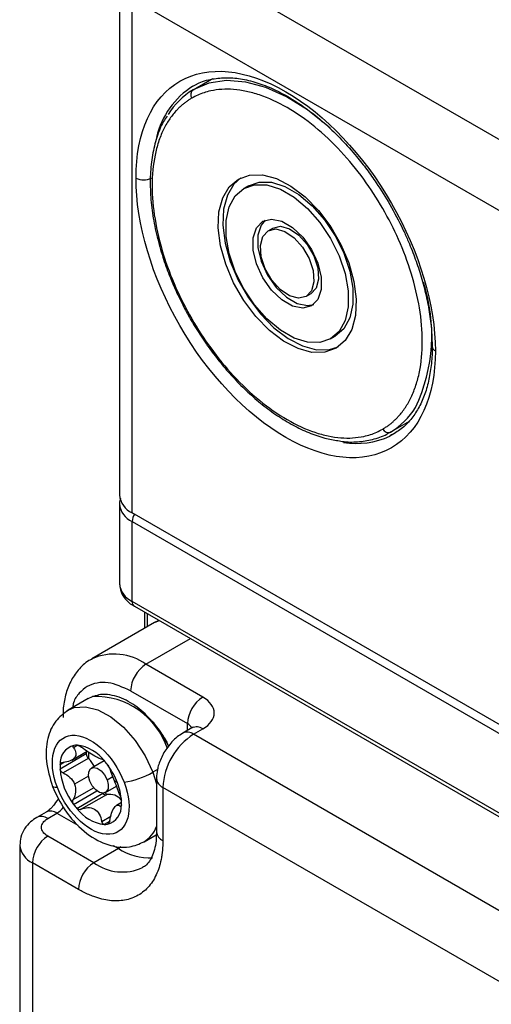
# Model space of a CAD drawing. Header units: millimetres. Extents: x 19 to 819, y 19 to 629.
# Tile 39 of 43: x 657 to 681, y 533 to 582. Entities that reach past the tile are written whole.
import ezdxf

# ---------------------------------------------------------------- set-up
doc = ezdxf.new("R2010")
doc.units = ezdxf.units.MM
doc.header["$LTSCALE"] = 3

msp = doc.modelspace()

# ---------------------------------------------------------------- linework, layer by layer
for p, q in [((664.416083, 585.80256), (682.929424, 575.115036)), ((662.234265, 584.021017), (662.234265, 558.188635)), ((662.873304, 557.298008), (662.873304, 583.13039)), ((662.873304, 583.13039), (682.647076, 571.715234)), ((665.932116, 578.544932), (666.857783, 579.079308)), ((666.931335, 579.105142), (666.867375, 579.063673)), ((665.927847, 578.731414), (666.123635, 578.83599)), ((668.713934, 573.726682), (668.482517, 573.593088)), ((669.70979, 571.467389), (669.941207, 571.600983)), ((671.850298, 568.294341), (671.618881, 568.160747)), ((672.846154, 566.035048), (673.07757, 566.168642)), ((676.785056, 561.884768), (675.859389, 561.350392)), ((676.017936, 561.252973), (675.822147, 561.148396)), ((662.234265, 557.743249), (662.234265, 553.734776)), ((733.069723, 516.774478), (662.873304, 557.298008)), ((662.873304, 556.852622), (733.069723, 516.329092)), ((662.873304, 552.844149), (662.873304, 556.852622)), ((733.069723, 512.320619), (662.873304, 552.844149)), ((662.986294, 552.594415), (733.182712, 512.070885)), ((663.484934, 552.306556), (663.484934, 551.478919)), ((663.644694, 551.571146), (663.644694, 552.214329)), ((664.003199, 551.778107), (660.840504, 549.952322)), ((664.217406, 551.883709), (664.003199, 551.778107)), ((664.23657, 551.872646), (664.008513, 551.774084)), ((663.567555, 549.682278), (665.799182, 550.970569)), ((666.421695, 548.034618), (663.567555, 549.682278)), ((662.796165, 548.346193), (665.650305, 546.698533)), ((660.655813, 547.956243), (659.653007, 547.377336)), ((660.655813, 547.956243), (660.885176, 548.060085)), ((659.606938, 547.349425), (659.653007, 547.377336)), ((665.876284, 546.485498), (665.413451, 546.21831)), ((665.650305, 546.355043), (665.650305, 546.698533)), ((665.958861, 546.164301), (666.421695, 546.431489)), ((723.041663, 513.211101), (665.958861, 546.164301)), ((659.839854, 544.863556), (660.610506, 545.308445)), ((660.147631, 545.610685), (659.927173, 545.483418)), ((660.561367, 545.175897), (659.250006, 544.418864)), ((659.47136, 544.758939), (659.251154, 544.631817)), ((660.667161, 544.955187), (659.401337, 544.224443)), ((661.467344, 544.834758), (660.821731, 544.462054)), ((664.143687, 544.393872), (663.908429, 544.258061)), ((663.908429, 544.258061), (664.096563, 543.681363)), ((660.678953, 544.061068), (659.977764, 543.65628)), ((661.612024, 543.88276), (661.897834, 544.047755)), ((662.131403, 543.732408), (661.989038, 543.816957)), ((664.096563, 543.937444), (664.096563, 541.265129)), ((659.913186, 542.890365), (660.934661, 543.480051)), ((659.932471, 542.640094), (661.104221, 543.316531)), ((661.530765, 543.23384), (662.086917, 543.5549)), ((664.416083, 543.49213), (664.416083, 540.819815)), ((721.498885, 510.53893), (664.416083, 543.49213)), ((660.0921, 542.439985), (661.403461, 543.197018)), ((661.576079, 543.123349), (660.310256, 542.392604)), ((662.333324, 542.728819), (662.077207, 542.580966)), ((662.267989, 542.549004), (662.324063, 542.581375)), ((658.548087, 542.253644), (658.085253, 541.986456)), ((658.630664, 541.932447), (659.093497, 542.199636)), ((659.093497, 542.199636), (660.141032, 541.594907)), ((661.345083, 541.787791), (661.80098, 542.050974)), ((661.73616, 541.786138), (661.47187, 541.633567)), ((661.632648, 541.646411), (661.672661, 541.66951)), ((660.944831, 539.70588), (658.630664, 541.04182)), ((663.470878, 540.763872), (664.086515, 541.119271)), ((657.220235, 540.596362), (657.220235, 483.655106)), ((662.179054, 540.418381), (660.944831, 539.70588)), ((661.919567, 540.56818), (662.179054, 540.418381)), ((657.859274, 539.705735), (657.859274, 482.764479)), ((660.173442, 538.369795), (657.859274, 539.705735))]:
    msp.add_line(p, q)
at = {"flags": 128}
for points in [[(672.827245, 576.625764), (672.712569, 576.728653), (671.681703, 577.548997), (670.633279, 578.199539), (669.590719, 578.665748), (668.577311, 578.93721), (667.615694, 579.007859), (666.727347, 578.876119), (665.932116, 578.544932)], [(673.118881, 565.56267), (672.554914, 565.360871), (671.908321, 565.353698), (671.207359, 565.541465), (670.482664, 565.915965), (669.765909, 566.46083), (669.08842, 567.152249), (668.479806, 567.960001), (667.966666, 568.848785), (667.571428, 569.779757), (667.311364, 570.712228), (667.197841, 571.605445), (667.235821, 572.420371), (667.423643, 573.121388), (667.753099, 573.67786), (668.20979, 574.065465)], [(668.328426, 574.127652), (667.984516, 573.811454), (667.65506, 573.254982), (667.467238, 572.553965), (667.429258, 571.739039), (667.542781, 570.845822), (667.802844, 569.913351), (668.198083, 568.982379), (668.711223, 568.093595), (669.319837, 567.285843), (669.997326, 566.594425), (670.714081, 566.049559), (671.438776, 565.675059), (672.139737, 565.487292), (672.786331, 565.494465), (673.231662, 565.634078)], [(668.20979, 574.065465), (668.773756, 574.267264), (669.42035, 574.274437), (670.121312, 574.086671), (670.846007, 573.712171), (671.562761, 573.167305), (672.240251, 572.475887), (672.848865, 571.668135), (673.362004, 570.779351), (673.757243, 569.848379), (674.017307, 568.915908), (674.13083, 568.022691), (674.09285, 567.207765), (673.905028, 566.506748), (673.575572, 565.950276), (673.118881, 565.56267)], [(672.846154, 566.035048), (672.305951, 565.849431), (671.68343, 565.862618), (671.009808, 566.073947), (670.318863, 566.472822), (669.645241, 567.03924), (669.02272, 567.7448), (668.482517, 568.554122), (668.05172, 569.426622), (667.75193, 570.318551), (667.59818, 571.185183), (667.59818, 571.983061), (667.75193, 572.672177), (668.05172, 573.217975), (668.482517, 573.593088)], [(668.482517, 573.593088), (669.02272, 573.778704), (669.645241, 573.765517), (670.318863, 573.554188), (671.009808, 573.155314), (671.68343, 572.588896), (672.305951, 571.883336), (672.846154, 571.074014), (673.276951, 570.201514), (673.576741, 569.309585), (673.730491, 568.442953), (673.730491, 567.645075), (673.576741, 566.955959), (673.276951, 566.41016), (672.846154, 566.035048)], [(668.713934, 573.726682), (669.254137, 573.912298), (669.876657, 573.899111), (670.550279, 573.687782), (671.241225, 573.288908), (671.914847, 572.72249), (672.537367, 572.01693), (673.07757, 571.207608), (673.508368, 570.335108), (673.808158, 569.443179), (673.961908, 568.576547), (673.961908, 567.778669), (673.808158, 567.089553), (673.508368, 566.543754), (673.07757, 566.168642)], [(669.558336, 571.997154), (669.349298, 571.750315), (669.181495, 571.250813), (669.181495, 570.62375), (669.349298, 569.930506), (669.668479, 569.238942), (670.107795, 568.616752), (670.62424, 568.124841), (671.167264, 567.81136), (671.68371, 567.706996), (672.001751, 567.764576)], [(669.437063, 571.939767), (669.876378, 572.054734), (670.392824, 571.950369), (670.935847, 571.636889), (671.452293, 571.144977), (671.891608, 570.522788), (672.210789, 569.831223), (672.378593, 569.13798), (672.378593, 568.510917), (672.210789, 568.011415), (671.891608, 567.688369)], [(671.891608, 567.688369), (671.452293, 567.573402), (670.935847, 567.677766), (670.392824, 567.991247), (669.876378, 568.483158), (669.437063, 569.105348), (669.117882, 569.796912), (668.950078, 570.490156), (668.950078, 571.117219), (669.117882, 571.616721), (669.437063, 571.939767)], [(671.618881, 568.160747), (671.234841, 568.071924), (670.78199, 568.193229), (670.314948, 568.510031), (669.890047, 568.98412), (669.558537, 569.558312), (669.360402, 570.163352), (669.319541, 570.726264), (669.440882, 571.179151), (669.70979, 571.467389)], [(669.70979, 571.467389), (670.09383, 571.556212), (670.546681, 571.434907), (671.013723, 571.118105), (671.438624, 570.644016), (671.770134, 570.069824), (671.968269, 569.464783), (672.00913, 568.901872), (671.887788, 568.448985), (671.618881, 568.160747)], [(669.941207, 571.600983), (670.325247, 571.689806), (670.778098, 571.568501), (671.24514, 571.251699), (671.670041, 570.77761), (672.001551, 570.203418), (672.199686, 569.598377), (672.240546, 569.035466), (672.119205, 568.582579), (671.850298, 568.294341)], [(659.653007, 547.377336), (659.953455, 547.50317), (660.519131, 547.54836), (661.14541, 547.391437), (661.795898, 547.041518), (662.432788, 546.518941), (663.019068, 545.854075), (663.520666, 545.085561), (663.908429, 544.258061)], [(660.740472, 543.813134), (660.678738, 544.063145), (660.692745, 544.280394), (660.780361, 544.431807), (660.928248, 544.494333), (661.11389, 544.458452), (661.309026, 544.329628), (661.483947, 544.127471), (661.612024, 543.88276)], [(661.612024, 543.88276), (661.673758, 543.632749), (661.659751, 543.4155), (661.572135, 543.264087), (661.424248, 543.201561), (661.238606, 543.237442), (661.043471, 543.366266), (660.868549, 543.568422), (660.740472, 543.813134)], [(659.114492, 543.491392), (658.99852, 543.4895), (658.91665, 543.504794), (658.872026, 543.536685), (658.86738, 543.545887)], [(661.597277, 543.13219), (661.541552, 543.190246), (661.510873, 543.223578)], [(662.300786, 540.502658), (662.299446, 540.501575), (662.179054, 540.418381)]]:
    msp.add_lwpolyline(points, dxfattribs=at)
for centre, radius, start, end in [((668.121783, 575.231575), 4.130645, 122.0822766, 166.7838203), ((667.806765, 575.40339), 3.65836, 120.8257547, 148.6692794), ((666.111024, 578.301835), 0.301835, 126.3512434, 215.1850856), ((663.451846, 574.855731), 0.838376, 242.6096722, 297.3903278), ((669.527584, 566.216553), 8.404869, 334.4358349, 18.3397535), ((678.215775, 565.673316), 0.268097, 184.47033, 246.3531754), ((673.984739, 564.491934), 3.65836, 300.8257547, 328.6692794), ((674.134401, 564.801175), 4.023839, 260.8553982, 294.7990276), ((675.738328, 561.626921), 0.301868, 204.8162992, 293.6430708), ((663.326171, 558.297521), 1.097322, 185.6947993, 245.6253417), ((663.326591, 557.852632), 1.097948, 185.8012346, 245.6160593), ((663.680549, 556.819597), 0.80792, 149.2412088, 177.6573308), ((663.326171, 553.843662), 1.097322, 185.6947993, 245.6253417), ((663.132769, 552.811114), 0.261559, 172.7441705, 235.9436491), ((661.966991, 547.444168), 2.751534, 54.4298911, 113.7641004), ((664.470947, 548.269981), 1.676514, 122.6054783, 177.3945215), ((661.031086, 544.265938), 3.796952, 18.097188, 92.2023171), ((667.325087, 546.622321), 1.676514, 122.6054783, 177.3945215), ((665.642302, 545.748127), 0.522887, 52.7418681, 116.0036477), ((665.404719, 546.225806), 0.532713, 28.981389, 62.5476469), ((666.102146, 545.985437), 0.548702, 54.3824225, 114.307119), ((667.765645, 543.339707), 3.353029, 122.6054783, 177.3945215), ((660.18507, 544.698282), 0.936278, 104.6381965, 184.0707581), ((660.099157, 544.730498), 0.886573, 89.3485717, 99.7865563), ((659.86162, 543.609752), 2.022477, 36.4234952, 82.9674881), ((662.693003, 545.273406), 2.133865, 179.8553129, 182.6190966), ((662.74516, 545.206388), 2.070222, 178.4099475, 187.6923011), ((660.90651, 545.205625), 0.346421, 184.9229063, 226.2969076), ((659.598849, 543.839732), 1.544516, 44.8644466, 46.2367198), ((659.412624, 543.668376), 1.797416, 29.4511727, 44.5483535), ((658.805377, 542.506109), 3.537306, 36.5062025, 40.6533428), ((661.284997, 544.514367), 2.037231, 176.6949472, 182.6869334), ((662.614945, 544.689592), 3.375813, 184.5998502, 217.3810043), ((658.646941, 542.388406), 3.734678, 21.0922808, 36.5116301), ((661.879303, 547.789567), 4.072946, 278.2908634, 299.8807316), ((664.632006, 543.984279), 0.537432, 184.9311391, 246.3112002), ((659.419096, 542.658561), 2.917148, 3.4029522, 21.5994421), ((661.542636, 543.284054), 0.164149, 212.0209622, 281.7556723), ((661.728955, 542.786639), 0.36979, 110.8602594, 114.4194903), ((661.742364, 542.383182), 0.762931, 39.8876051, 100.962768), ((660.29611, 542.736214), 2.037231, 356.6949472, 2.6869334), ((658.773386, 541.752019), 0.550302, 54.4297422, 113.7657986), ((658.489912, 543.192838), 1.162225, 301.2877156, 323.4082517), ((662.77573, 544.744472), 3.537306, 216.5062025, 220.6533428), ((661.719487, 543.640828), 2.022477, 216.4234952, 262.9674881), ((661.396037, 542.552298), 0.936278, 284.6381965, 4.0707581), ((658.311026, 541.48615), 0.548953, 54.3898593, 114.2217915), ((661.481949, 542.520083), 0.886573, 269.3485717, 279.7865563), ((662.701497, 542.02947), 1.480629, 300.5136011, 340.4264222), ((659.534056, 539.629523), 1.676514, 122.6054783, 177.3945215), ((664.642516, 541.319572), 0.548661, 185.6947993, 245.6253417), ((658.31285, 540.706087), 1.098378, 185.8741515, 245.6096926), ((663.779254, 542.915927), 2.966205, 237.3519446, 272.3227674), ((661.848223, 538.293583), 1.676514, 122.6054783, 177.3945215), ((662.383079, 541.713884), 2.469947, 234.3876018, 294.2476835)]:
    msp.add_arc(centre, radius, start, end)
for points, knots in [([(663.066152, 574.111343), (663.066152, 576.41469), (663.858585, 578.166409), (666.679444, 579.795386), (668.592548, 579.606048), (672.581845, 577.303075), (674.494949, 575.283591), (677.315808, 570.39772), (678.108241, 567.731076), (678.108241, 565.42773)], [0, 0, 0, 0, 0.25, 0.25, 0.5, 0.5, 0.75, 0.75, 1, 1, 1, 1]), ([(666.104491, 578.819605), (666.118576, 578.828542), (666.353777, 578.977774), (666.862871, 579.102358), (667.626279, 579.181987), (668.411465, 579.104555), (669.23051, 578.895345), (670.07562, 578.553568), (670.932581, 578.086126), (671.784913, 577.502645), (672.611751, 576.820555), (673.405141, 576.051555), (674.089207, 575.283761), (674.664951, 574.551323), (675.234433, 573.757077), (675.597134, 573.157074), (675.819115, 572.789859)], [0, 0, 0, 0, 0.006203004, 0.103582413, 0.187107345, 0.268298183, 0.348191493, 0.427423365, 0.506173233, 0.58435492, 0.661486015, 0.736228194, 0.811566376, 0.866066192, 0.9180295, 1, 1, 1, 1]), ([(675.464335, 561.500224), (675.512766, 561.529179), (675.609542, 561.587037), (675.74884, 561.683481), (675.883608, 561.786866), (676.013441, 561.897888), (676.13845, 562.016367), (676.34546, 562.233389), (676.613245, 562.578363), (676.907859, 563.100837), (677.14549, 563.696552), (677.380218, 564.593587), (677.501012, 565.867538), (677.356823, 567.557024), (676.942251, 569.304405), (676.304833, 571.002405), (675.491191, 572.601458), (674.5132, 574.105604), (673.361427, 575.506576), (672.055484, 576.739212), (670.664508, 577.708709), (669.501042, 578.240894), (668.60688, 578.486056), (667.97232, 578.57806), (667.372478, 578.584036), (666.881085, 578.516694), (666.481722, 578.408505), (666.162271, 578.288138), (665.963716, 578.181357), (665.864335, 578.127912)], [0, 0, 0, 0, 0.009730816, 0.019444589, 0.029150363, 0.038857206, 0.048574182, 0.058310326, 0.089196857, 0.120102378, 0.152276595, 0.184469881, 0.25011907, 0.315768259, 0.380053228, 0.441772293, 0.50000334, 0.558234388, 0.619953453, 0.684238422, 0.749887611, 0.8155368, 0.847711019, 0.879904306, 0.910790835, 0.941696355, 0.961138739, 0.980549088, 1, 1, 1, 1]), ([(665.864335, 578.127912), (665.815905, 578.098957), (665.719129, 578.041099), (665.579831, 577.944655), (665.445063, 577.84127), (665.315229, 577.730247), (665.190221, 577.611768), (664.983211, 577.394747), (664.715425, 577.049772), (664.420812, 576.527299), (664.183181, 575.931584), (663.948452, 575.034548), (663.827659, 573.760598), (663.971848, 572.071111), (664.386419, 570.32373), (665.023838, 568.62573), (665.83748, 567.026678), (666.81547, 565.522532), (667.967244, 564.12156), (669.273187, 562.888924), (670.664163, 561.919427), (671.827629, 561.387242), (672.721791, 561.14208), (673.356351, 561.050075), (673.956193, 561.0441), (674.447586, 561.111442), (674.846949, 561.219631), (675.166399, 561.339998), (675.364954, 561.446778), (675.464335, 561.500224)], [0, 0, 0, 0, 0.009730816, 0.019444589, 0.029150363, 0.038857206, 0.048574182, 0.058310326, 0.089196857, 0.120102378, 0.152276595, 0.184469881, 0.25011907, 0.315768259, 0.380053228, 0.441772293, 0.50000334, 0.558234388, 0.619953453, 0.684238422, 0.749887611, 0.8155368, 0.847711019, 0.879904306, 0.910790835, 0.941696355, 0.961138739, 0.980549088, 1, 1, 1, 1]), ([(664.623294, 577.224026), (664.563123, 577.135687), (664.349703, 576.822361), (664.099689, 576.166817), (663.875214, 575.280176), (663.772339, 574.312618), (663.77969, 573.291935), (663.894327, 572.238224), (664.104656, 571.185907), (664.389068, 570.181535), (664.704147, 569.301186), (665.04204, 568.50018), (665.39686, 567.756232), (665.675549, 567.257092), (665.811928, 567.012833)], [0, 0, 0, 0, 0.03964876, 0.14063036, 0.240974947, 0.340550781, 0.43916328, 0.536417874, 0.631271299, 0.720701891, 0.800972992, 0.862546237, 0.932735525, 1, 1, 1, 1]), ([(678.108241, 565.42773), (678.108241, 563.124383), (677.315808, 561.372664), (674.494949, 559.743687), (672.581845, 559.933025), (668.592548, 562.235998), (666.679444, 564.255482), (663.858585, 569.141353), (663.066152, 571.807997), (663.066152, 574.111343)], [0, 0, 0, 0, 0.25, 0.25, 0.5, 0.5, 0.75, 0.75, 1, 1, 1, 1]), ([(675.819115, 572.789859), (676.047317, 572.373952), (676.367618, 571.790193), (676.7682, 570.904938), (677.074195, 570.148645), (677.378257, 569.250513), (677.630181, 568.322677), (677.816012, 567.379558), (677.930069, 566.476861), (677.939814, 565.917751), (677.944432, 565.652782)], [0, 0, 0, 0, 0.175805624, 0.246757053, 0.363872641, 0.48429286, 0.612178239, 0.744109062, 0.878730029, 1, 1, 1, 1]), ([(665.811928, 567.012833), (666.056856, 566.610008), (666.400306, 566.045148), (666.965892, 565.264284), (667.467496, 564.630145), (668.094735, 563.9292), (668.776265, 563.260465), (669.507979, 562.640123), (670.273449, 562.090952), (671.060235, 561.627179), (671.856003, 561.264738), (672.608044, 561.012302), (673.080911, 560.940443), (673.296466, 560.907686)], [0, 0, 0, 0, 0.124688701, 0.174843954, 0.257671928, 0.342838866, 0.433353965, 0.526855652, 0.622451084, 0.719501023, 0.817676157, 0.916888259, 1, 1, 1, 1]), ([(677.944432, 565.652782), (677.945749, 565.619456), (677.959094, 565.281759), (677.905436, 564.68798), (677.778029, 563.887971), (677.559548, 563.164613), (677.261627, 562.517426), (676.875806, 561.956138), (676.411039, 561.483557), (676.031873, 561.271413), (675.841291, 561.164782)], [0, 0, 0, 0, 0.014539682, 0.147332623, 0.281218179, 0.416571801, 0.554479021, 0.697028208, 0.847716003, 1, 1, 1, 1]), ([(673.296466, 560.907686), (673.34165, 560.899092), (673.653538, 560.839771), (674.213858, 560.848474), (674.96335, 560.963822), (675.518124, 561.140531), (675.788753, 561.324525), (675.849796, 561.366028)], [0, 0, 0, 0, 0.047409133, 0.327249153, 0.614299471, 0.913000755, 1, 1, 1, 1]), ([(662.291025, 558.033886), (662.258087, 557.950751), (662.219763, 557.854019), (662.239376, 557.755958), (662.242133, 557.742174)], [0, 0, 0, 0, 0.859442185, 1, 1, 1, 1]), ([(662.241811, 553.735568), (662.254227, 553.59603), (662.279856, 553.307997), (662.52763, 552.945707), (662.774732, 552.712022), (662.9519, 552.621597), (662.993005, 552.600617)], [0, 0, 0, 0, 0.297060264, 0.613189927, 0.910255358, 1, 1, 1, 1]), ([(660.871423, 549.949358), (660.8128, 549.922214), (660.536633, 549.794342), (660.151269, 549.407413), (659.754439, 548.821558), (659.509909, 548.141338), (659.394498, 547.528372), (659.40235, 547.133809), (659.404931, 547.004159)], [0, 0, 0, 0, 0.057903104, 0.272774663, 0.476804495, 0.686813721, 0.897089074, 1, 1, 1, 1]), ([(662.796165, 548.346193), (662.407893, 548.522785), (661.810606, 548.794441), (661.093152, 548.763984), (660.595843, 548.592278), (660.208791, 548.240908), (659.938491, 547.895695), (659.895178, 547.593086), (659.883328, 547.510298)], [0, 0, 0, 0, 0.295957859, 0.455277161, 0.617977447, 0.780677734, 0.939997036, 1, 1, 1, 1]), ([(663.803685, 546.894543), (663.711052, 546.994143), (663.492604, 547.229019), (663.113906, 547.540633), (662.677083, 547.827117), (662.217264, 548.038918), (661.749388, 548.157598), (661.307407, 548.18245), (661.046452, 548.103007), (660.927946, 548.06693)], [0, 0, 0, 0, 0.104188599, 0.245696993, 0.39477617, 0.547899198, 0.70470357, 0.865897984, 1, 1, 1, 1]), ([(666.421695, 546.431489), (666.789938, 546.644071), (666.99683, 546.932417), (666.99683, 547.53369), (666.789938, 547.822036), (666.421695, 548.034618)], [0, 0, 0, 0, 0.5, 0.5, 1, 1, 1, 1]), ([(659.653912, 547.377858), (659.428858, 547.206883), (658.954383, 546.846422), (658.580487, 545.946445), (658.489607, 544.801634), (658.739003, 543.972631), (658.867396, 543.545845)], [0, 0, 0, 0, 0.218504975, 0.46066646, 0.722341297, 1, 1, 1, 1]), ([(664.715091, 545.574787), (664.67589, 545.657434), (664.513773, 545.999223), (664.219473, 546.4032), (663.944578, 546.751618), (663.835561, 546.862207), (663.803685, 546.894543)], [0, 0, 0, 0, 0.169001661, 0.698910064, 0.911963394, 1, 1, 1, 1]), ([(663.817531, 546.82628), (663.937928, 546.690513), (664.212256, 546.381165), (664.509306, 545.93839), (664.655708, 545.63668), (664.697335, 545.550893)], [0, 0, 0, 0, 0.358875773, 0.817705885, 1, 1, 1, 1]), ([(665.956639, 546.540601), (665.957048, 546.541666), (665.958119, 546.54446), (665.926398, 546.509507), (665.877091, 546.486271), (665.875642, 546.485588)], [0, 0, 0, 0, 0.374204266, 0.98161268, 1, 1, 1, 1]), ([(659.114492, 543.491392), (658.588049, 544.863508), (658.911662, 546.037489), (660.76175, 546.185289), (661.940173, 545.131303), (662.466615, 543.759188)], [0, 0, 0, 0, 0.5, 0.5, 1, 1, 1, 1]), ([(665.415082, 546.214089), (665.3215, 546.156264), (665.127313, 546.036272), (664.791381, 545.725232), (664.595175, 545.432166), (664.468582, 545.243078)], [0, 0, 0, 0, 0.248133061, 0.514891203, 1, 1, 1, 1]), ([(659.927173, 545.483418), (659.985928, 545.393769), (660.025459, 545.306464), (660.050846, 545.137988), (660.034486, 545.057581), (659.936054, 544.919845), (659.853635, 544.86199), (659.649861, 544.781711), (659.530869, 544.759067), (659.404195, 544.754154)], [0, 0, 0, 0, 0.25, 0.25, 0.5, 0.5, 0.75, 0.75, 1, 1, 1, 1]), ([(659.927173, 545.483418), (659.908039, 545.512613), (659.898909, 545.54041), (659.905332, 545.583957), (659.921365, 545.599429), (659.948459, 545.604169)], [0, 0, 0, 0, 0.5, 0.5, 1, 1, 1, 1]), ([(660.109237, 545.617014), (660.138201, 545.616756), (660.175291, 545.605918), (660.253251, 545.568643), (660.292285, 545.543278), (660.3271, 545.515367)], [0, 0, 0, 0, 0.5, 0.5, 1, 1, 1, 1]), ([(661.361928, 544.910554), (661.334765, 544.903182), (661.292882, 544.912866), (661.170408, 544.966663), (661.088811, 545.011209), (660.893633, 545.125252), (660.779334, 545.195156), (660.548833, 545.347629), (660.434207, 545.4295), (660.3271, 545.515367)], [0, 0, 0, 0, 0.25, 0.25, 0.5, 0.5, 0.75, 0.75, 1, 1, 1, 1]), ([(664.468582, 545.243078), (664.368421, 545.043667), (664.22846, 544.765018), (664.127827, 544.333039), (664.084416, 544.096372), (664.098708, 543.948765), (664.099767, 543.93783)], [0, 0, 0, 0, 0.473906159, 0.662221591, 0.97497653, 1, 1, 1, 1]), ([(659.251154, 544.631817), (659.25329, 544.667781), (659.270165, 544.698481), (659.325788, 544.741253), (659.363019, 544.752556), (659.404195, 544.754154)], [0, 0, 0, 0, 0.5, 0.5, 1, 1, 1, 1]), ([(661.361928, 544.910554), (661.370774, 544.912954), (661.387284, 544.905795), (661.431883, 544.871607), (661.460175, 544.844145), (661.489007, 544.810596)], [0, 0, 0, 0, 0.5, 0.5, 1, 1, 1, 1]), ([(659.401337, 544.224443), (659.360232, 544.24366), (659.323167, 544.272021), (659.268732, 544.34037), (659.251744, 544.380575), (659.250006, 544.418864)], [0, 0, 0, 0, 0.5, 0.5, 1, 1, 1, 1]), ([(661.989038, 543.816957), (661.93993, 543.944952), (661.892339, 544.061577), (661.81209, 544.261503), (661.779741, 544.345382), (661.758998, 544.412793)], [0, 0, 0, 0, 0.5, 0.5, 1, 1, 1, 1]), ([(662.466615, 543.759188), (662.993058, 542.387073), (662.669445, 541.213092), (660.819357, 541.065291), (659.640934, 542.119277), (659.114492, 543.491392)], [0, 0, 0, 0, 0.5, 0.5, 1, 1, 1, 1]), ([(659.401337, 544.224443), (659.527494, 544.165462), (659.645163, 544.089487), (659.847103, 543.898595), (659.928634, 543.784331), (659.977764, 543.65628)], [0, 0, 0, 0, 0.5, 0.5, 1, 1, 1, 1]), ([(662.270846, 543.078715), (662.225253, 543.184204), (662.180178, 543.302087), (662.086502, 543.555478), (662.038168, 543.688906), (661.989038, 543.816957)], [0, 0, 0, 0, 0.5, 0.5, 1, 1, 1, 1]), ([(658.867396, 543.545845), (659.056586, 543.139495), (659.402051, 542.397489), (660.269148, 541.394818), (661.140459, 540.762378), (662.040922, 540.488081), (662.805448, 540.473917), (663.231456, 540.659464), (663.469973, 540.763349)], [0, 0, 0, 0, 0.203311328, 0.371251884, 0.594746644, 0.740746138, 0.854846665, 1, 1, 1, 1]), ([(659.977764, 543.65628), (660.026872, 543.528285), (660.04134, 543.392539), (660.013963, 543.130481), (659.973017, 543.004291), (659.913186, 542.890365)], [0, 0, 0, 0, 0.5, 0.5, 1, 1, 1, 1]), ([(659.130615, 542.890826), (659.062843, 542.784884), (658.968085, 542.636757), (658.813506, 542.464328), (658.693426, 542.352069), (658.592948, 542.278369), (658.557823, 542.260362), (658.550526, 542.256622)], [0, 0, 0, 0, 0.361372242, 0.505268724, 0.727728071, 0.943440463, 1, 1, 1, 1]), ([(659.932471, 542.640094), (659.905643, 542.676315), (659.89001, 542.720499), (659.884104, 542.81003), (659.893714, 542.853288), (659.913186, 542.890365)], [0, 0, 0, 0, 0.5, 0.5, 1, 1, 1, 1]), ([(660.310255, 542.392604), (660.27516, 542.37505), (660.235799, 542.369017), (660.158682, 542.384434), (660.120932, 542.406436), (660.0921, 542.439985)], [0, 0, 0, 0, 0.5, 0.5, 1, 1, 1, 1]), ([(660.310255, 542.392604), (660.418023, 542.446508), (660.532535, 542.478752), (660.763284, 542.487461), (660.877855, 542.46195), (661.073302, 542.348062), (661.154907, 542.259284), (661.277098, 542.044285), (661.318651, 541.920229), (661.345083, 541.787791)], [0, 0, 0, 0, 0.25, 0.25, 0.5, 0.5, 0.75, 0.75, 1, 1, 1, 1]), ([(661.74501, 541.81974), (661.766859, 541.95592), (661.799958, 542.085153), (661.882846, 542.316136), (661.93218, 542.415578), (662.030882, 542.55347), (662.080606, 542.59245), (662.17607, 542.610203), (662.221988, 542.590663), (662.267989, 542.549004)], [0, 0, 0, 0, 0.25, 0.25, 0.5, 0.5, 0.75, 0.75, 1, 1, 1, 1]), ([(662.329953, 542.618763), (662.327817, 542.5828), (662.320108, 542.557391), (662.297344, 542.533588), (662.282942, 542.535463), (662.267989, 542.549004)], [0, 0, 0, 0, 0.5, 0.5, 1, 1, 1, 1]), ([(658.087194, 541.983867), (657.97613, 541.91314), (657.736889, 541.760789), (657.452492, 541.425462), (657.250125, 541.021433), (657.23859, 540.727936), (657.23328, 540.592814)], [0, 0, 0, 0, 0.228657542, 0.492547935, 0.76637625, 1, 1, 1, 1]), ([(658.630664, 541.04182), (658.426084, 541.159922), (658.311144, 541.320114), (658.311144, 541.654154), (658.426084, 541.814346), (658.630664, 541.932447)], [0, 0, 0, 0, 0.5, 0.5, 1, 1, 1, 1]), ([(661.47187, 541.633567), (661.442906, 541.633824), (661.414982, 541.649954), (661.369882, 541.706198), (661.353675, 541.744741), (661.345083, 541.787791)], [0, 0, 0, 0, 0.5, 0.5, 1, 1, 1, 1]), ([(661.74501, 541.81974), (661.737895, 541.775392), (661.724173, 541.734402), (661.685233, 541.672084), (661.659742, 541.651151), (661.632648, 541.646411)], [0, 0, 0, 0, 0.5, 0.5, 1, 1, 1, 1]), ([(664.416083, 540.819815), (664.415539, 540.760309), (664.414452, 540.641403), (664.40563, 540.467517), (664.39154, 540.297235), (664.371665, 540.130853), (664.332219, 539.879492), (664.257388, 539.555532), (664.122556, 539.176973), (663.947082, 538.833076), (663.65564, 538.425198), (663.194897, 538.035726), (662.627393, 537.831388), (662.128499, 537.782822), (661.7431, 537.802713), (661.347743, 537.875205), (660.996249, 537.982475), (660.690103, 538.105087), (660.43228, 538.225596), (660.259785, 538.321693), (660.173442, 538.369795)], [0, 0, 0, 0, 0.023334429, 0.046626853, 0.069908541, 0.093210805, 0.116564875, 0.178298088, 0.240092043, 0.304399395, 0.368767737, 0.500005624, 0.631243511, 0.695550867, 0.759919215, 0.821652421, 0.883446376, 0.922308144, 0.961110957, 1, 1, 1, 1]), ([(664.093451, 541.26812), (664.089868, 541.111919), (664.082215, 540.778325), (663.996557, 540.351677), (663.86449, 539.982427), (663.687297, 539.70349), (663.538683, 539.538268), (663.423403, 539.488058), (663.389829, 539.473435)], [0, 0, 0, 0, 0.15614542, 0.333475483, 0.513956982, 0.702754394, 0.91342961, 1, 1, 1, 1])]:
    msp.add_open_spline(points, degree=3, knots=knots)
for points in [[(661.648636, 544.610487), (661.668737, 544.583348), (661.687742, 544.554698), (661.704276, 544.52693)], [(661.704276, 544.52693), (661.731863, 544.4806), (661.750558, 544.440219), (661.758998, 544.412793)], [(662.270846, 543.078715), (662.289452, 543.035666), (662.306932, 542.981836), (662.318495, 542.926036)], [(662.318495, 542.926036), (662.325398, 542.892722), (662.329801, 542.860352), (662.331101, 542.831716)]]:
    msp.add_open_spline(points, degree=3)

doc.saveas('drawing.dxf')
